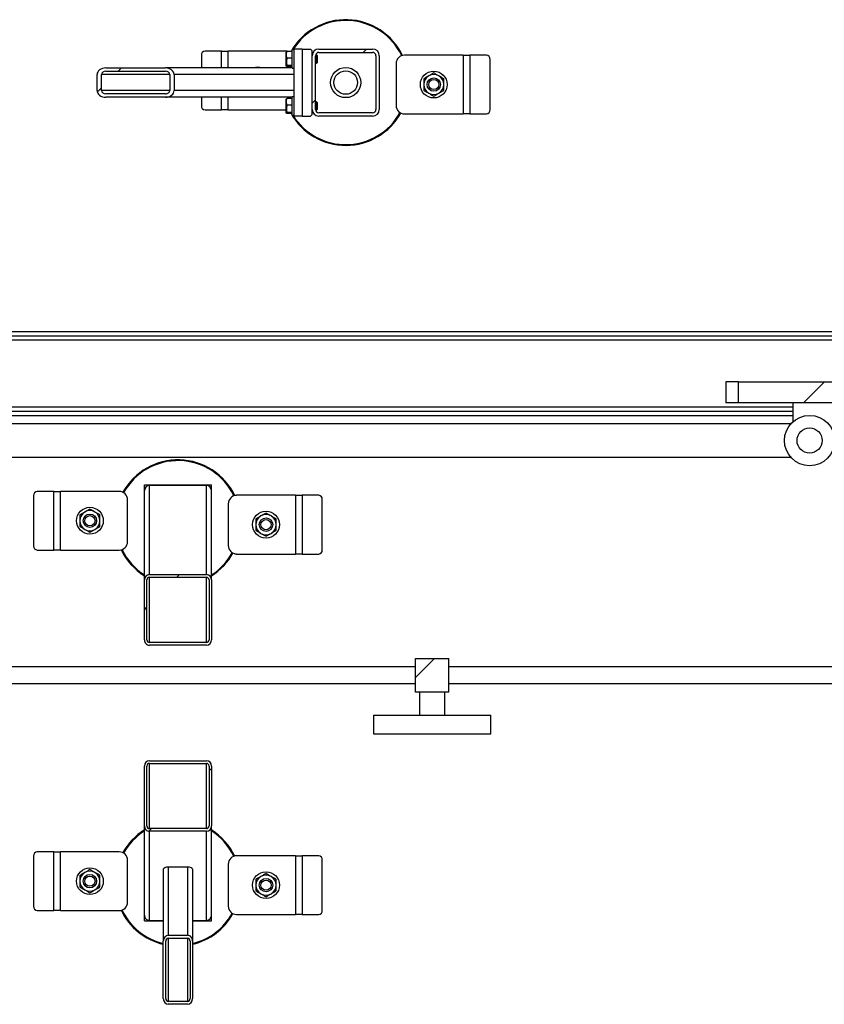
# Model space of a CAD drawing. Header units: millimetres. Extents: x 0 to 841, y 0 to 594.
# Tile 74 of 190: x 376 to 408, y 365 to 404. Entities that reach past the tile are written whole.
import ezdxf

# ---------------------------------------------------------------- set-up
doc = ezdxf.new("R2010")
doc.units = ezdxf.units.MM
doc.layers.add('TRAIT-FINS', color=9, linetype='Continuous')
doc.layers.add('TRAIT-FORT', color=4, linetype='Continuous', lineweight=25)

msp = doc.modelspace()

# ---------------------------------------------------------------- hatches: boundary and pattern name
at = {"layer": 'TRAIT-FINS'}
h = msp.add_hatch(dxfattribs=at)
h.set_pattern_fill('ANSI31', color=9, angle=3e-322, style=0)
edge = h.paths.add_edge_path(flags=0)
edge.add_arc((389.808, 402.766), 0.267, 0, 90)
edge.add_line((389.808, 403.033), (387.674, 403.033))
edge.add_arc((387.674, 402.766), 0.267, 90, 180)
edge.add_line((387.408, 402.766), (387.408, 400.633))
edge.add_arc((387.674, 400.633), 0.267, 180, 270)
edge.add_line((387.674, 400.366), (389.808, 400.366))
edge.add_arc((389.808, 400.633), 0.267, 270, 360)
edge.add_line((390.074, 400.633), (390.074, 402.766))
edge = h.paths.add_edge_path(flags=0)
edge.add_line((387.674, 402.9), (389.808, 402.9))
edge.add_arc((389.808, 402.766), 0.133, 0, 90, ccw=False)
edge.add_line((389.941, 402.766), (389.941, 400.633))
edge.add_arc((389.808, 400.633), 0.133, -90, 0, ccw=False)
edge.add_line((389.808, 400.5), (387.674, 400.5))
edge.add_arc((387.674, 400.633), 0.133, 180, 270, ccw=False)
edge.add_line((387.541, 400.633), (387.541, 402.766))
edge.add_arc((387.674, 402.766), 0.133, 90, 180, ccw=False)
h = msp.add_hatch(dxfattribs=at)
h.set_pattern_fill('ANSI31', color=9, angle=3e-322, style=0)
edge = h.paths.add_edge_path(flags=0)
edge.add_line((381.573, 402.283), (379.209, 402.283))
edge.add_ellipse((379.209, 402.016), major_axis=(-0.35, 0), ratio=0.761243, start_angle=270, end_angle=360)
edge.add_line((378.858, 402.016), (378.858, 401.383))
edge.add_ellipse((379.209, 401.383), major_axis=(-0.35, 0), ratio=0.761243, start_angle=0, end_angle=90)
edge.add_line((379.209, 401.116), (381.573, 401.116))
edge.add_ellipse((381.573, 401.383), major_axis=(-0.35, 0), ratio=0.761243, start_angle=90, end_angle=180)
edge.add_line((381.923, 401.383), (381.923, 402.016))
edge.add_ellipse((381.573, 402.016), major_axis=(-0.35, 0), ratio=0.761243, start_angle=180, end_angle=270)
edge = h.paths.add_edge_path(flags=0)
edge.add_line((379.209, 402.15), (381.573, 402.15))
edge.add_ellipse((381.573, 402.016), major_axis=(-0.175, 0), ratio=0.761243, start_angle=180, end_angle=270, ccw=False)
edge.add_line((381.748, 402.016), (381.748, 401.383))
edge.add_ellipse((381.573, 401.383), major_axis=(-0.175, 0), ratio=0.761243, start_angle=90, end_angle=180, ccw=False)
edge.add_line((381.573, 401.25), (379.209, 401.25))
edge.add_ellipse((379.209, 401.383), major_axis=(-0.175, 0), ratio=0.761243, start_angle=0, end_angle=90, ccw=False)
edge.add_line((379.033, 401.383), (379.033, 402.016))
edge.add_ellipse((379.209, 402.016), major_axis=(-0.175, 0), ratio=0.761243, start_angle=270, end_angle=360, ccw=False)
h = msp.add_hatch(dxfattribs=at)
h.set_pattern_fill('ANSI31', color=9, style=0)
h.paths.add_polyline_path([(404.343, 388.966), (410.006, 388.966), (410.006, 389.8), (404.343, 389.8)], flags=0)
h = msp.add_hatch(dxfattribs=at)
h.set_pattern_fill('ANSI31', color=9, style=0)
edge = h.paths.add_edge_path(flags=0)
edge.add_arc((407.174, 387.466), 0.5, 0, 360)
h = msp.add_hatch(dxfattribs=at)
h.set_pattern_fill('ANSI31', color=9, angle=3e-322, style=0)
edge = h.paths.add_edge_path(flags=0)
edge.add_ellipse((380.941, 379.542), major_axis=(0, 0.21), ratio=0.951057, start_angle=90, end_angle=180)
edge.add_line((380.941, 379.332), (383.208, 379.332))
edge.add_ellipse((383.208, 379.542), major_axis=(0, 0.21), ratio=0.951057, start_angle=180, end_angle=270)
edge.add_line((383.408, 379.542), (383.408, 381.925))
edge.add_ellipse((383.208, 381.925), major_axis=(0, 0.21), ratio=0.951057, start_angle=270, end_angle=360)
edge.add_line((383.208, 382.136), (380.941, 382.136))
edge.add_ellipse((380.941, 381.925), major_axis=(0, 0.21), ratio=0.951057, start_angle=0, end_angle=90)
edge.add_line((380.741, 381.925), (380.741, 379.542))
edge = h.paths.add_edge_path(flags=0)
edge.add_ellipse((383.208, 379.542), major_axis=(0, 0.105), ratio=0.951057, start_angle=180, end_angle=270, ccw=False)
edge.add_line((383.208, 379.437), (380.941, 379.437))
edge.add_ellipse((380.941, 379.542), major_axis=(0, 0.105), ratio=0.951057, start_angle=90, end_angle=180, ccw=False)
edge.add_line((380.841, 379.542), (380.841, 381.925))
edge.add_ellipse((380.941, 381.925), major_axis=(0, 0.105), ratio=0.951057, start_angle=0, end_angle=90, ccw=False)
edge.add_line((380.941, 382.03), (383.208, 382.03))
edge.add_ellipse((383.208, 381.925), major_axis=(0, 0.105), ratio=0.951057, start_angle=-90, end_angle=0, ccw=False)
edge.add_line((383.308, 381.925), (383.308, 379.542))
h = msp.add_hatch(dxfattribs=at)
h.set_pattern_fill('ANSI31', color=9, style=0)
h.paths.add_polyline_path([(391.508, 377.466), (392.841, 377.466), (392.841, 378.8), (391.508, 378.8)], flags=0)
h = msp.add_hatch(dxfattribs=at)
h.set_pattern_fill('ANSI31', color=9, angle=3e-322, style=0)
edge = h.paths.add_edge_path(flags=0)
edge.add_line((383.408, 372.141), (383.408, 374.524))
edge.add_ellipse((383.208, 374.524), major_axis=(0, 0.21), ratio=0.951057, start_angle=270, end_angle=360)
edge.add_line((383.208, 374.734), (380.941, 374.734))
edge.add_ellipse((380.941, 374.524), major_axis=(0, 0.21), ratio=0.951057, start_angle=360, end_angle=450)
edge.add_line((380.741, 374.524), (380.741, 372.141))
edge.add_ellipse((380.941, 372.141), major_axis=(0, 0.21), ratio=0.951057, start_angle=90, end_angle=180)
edge.add_line((380.941, 371.93), (383.208, 371.93))
edge.add_ellipse((383.208, 372.141), major_axis=(0, 0.21), ratio=0.951057, start_angle=180, end_angle=270)
edge = h.paths.add_edge_path(flags=0)
edge.add_line((383.208, 372.036), (380.941, 372.036))
edge.add_ellipse((380.941, 372.141), major_axis=(0, 0.105), ratio=0.951057, start_angle=90, end_angle=180, ccw=False)
edge.add_line((380.841, 372.141), (380.841, 374.524))
edge.add_ellipse((380.941, 374.524), major_axis=(0, 0.105), ratio=0.951057, start_angle=0, end_angle=90, ccw=False)
edge.add_line((380.941, 374.629), (383.208, 374.629))
edge.add_ellipse((383.208, 374.524), major_axis=(0, 0.105), ratio=0.951057, start_angle=270, end_angle=360, ccw=False)
edge.add_line((383.308, 374.524), (383.308, 372.141))
edge.add_ellipse((383.208, 372.141), major_axis=(0, 0.105), ratio=0.951057, start_angle=180, end_angle=270, ccw=False)
h = msp.add_hatch(dxfattribs=at)
h.set_pattern_fill('ANSI31', color=9, angle=3e-322, style=0)
edge = h.paths.add_edge_path(flags=0)
edge.add_line((382.658, 365.285), (382.658, 367.558))
edge.add_ellipse((382.458, 367.558), major_axis=(0, -0.235), ratio=0.850615, start_angle=90, end_angle=180)
edge.add_line((382.458, 367.793), (381.691, 367.793))
edge.add_ellipse((381.691, 367.558), major_axis=(0, -0.235), ratio=0.850615, start_angle=180, end_angle=270)
edge.add_line((381.491, 367.558), (381.491, 365.285))
edge.add_ellipse((381.691, 365.285), major_axis=(0, -0.235), ratio=0.850615, start_angle=270, end_angle=360)
edge.add_line((381.691, 365.05), (382.458, 365.05))
edge.add_ellipse((382.458, 365.285), major_axis=(0, -0.235), ratio=0.850615, start_angle=0, end_angle=90)
edge = h.paths.add_edge_path(flags=0)
edge.add_line((382.458, 365.167), (381.691, 365.167))
edge.add_ellipse((381.691, 365.285), major_axis=(0, -0.118), ratio=0.850615, start_angle=-90, end_angle=0, ccw=False)
edge.add_line((381.591, 365.285), (381.591, 367.558))
edge.add_ellipse((381.691, 367.558), major_axis=(0, -0.118), ratio=0.850615, start_angle=180, end_angle=270, ccw=False)
edge.add_line((381.691, 367.675), (382.458, 367.675))
edge.add_ellipse((382.458, 367.558), major_axis=(0, -0.118), ratio=0.850615, start_angle=90, end_angle=180, ccw=False)
edge.add_line((382.558, 367.558), (382.558, 365.285))
edge.add_ellipse((382.458, 365.285), major_axis=(0, -0.118), ratio=0.850615, start_angle=0, end_angle=90, ccw=False)

# ---------------------------------------------------------------- linework, layer by layer
at = {"layer": 'TRAIT-FORT', "color": 4, "linetype": 'Continuous', "lineweight": 25}
for p, q in [((383.808, 402.945), (383.149, 402.945)), ((383.808, 402.945), (384.075, 402.945)), ((383.808, 402.283), (383.808, 402.945)), ((386.408, 402.945), (384.075, 402.945)), ((384.075, 402.283), (384.075, 402.945)), ((386.384, 402.918), (386.374, 402.902)), ((386.374, 402.364), (386.374, 402.902)), ((386.608, 402.934), (386.408, 402.934)), ((386.674, 403), (386.608, 403)), ((386.608, 402.972), (386.608, 403)), ((386.608, 402.266), (386.608, 402.972)), ((386.674, 403.033), (386.674, 400.366)), ((387.008, 403.033), (386.674, 403.033)), ((387.008, 403.033), (387.008, 400.366)), ((387.008, 403.033), (387.341, 403.033)), ((387.408, 402.966), (387.341, 403.033)), ((387.408, 402.766), (387.408, 402.966)), ((387.674, 403.033), (389.808, 403.033)), ((387.674, 402.9), (389.808, 402.9)), ((383.004, 402.778), (383.004, 402.283)), ((386.608, 402.673), (386.408, 402.673)), ((387.41, 402.8), (387.408, 402.8)), ((387.408, 400.633), (387.408, 402.766)), ((387.541, 400.633), (387.541, 402.766)), ((387.541, 402.466), (387.584, 402.466)), ((387.584, 402.8), (387.545, 402.8)), ((387.608, 402.776), (387.584, 402.8)), ((387.584, 402.466), (387.584, 402.8)), ((387.584, 402.466), (387.608, 402.49)), ((387.608, 402.776), (387.608, 402.49)), ((389.941, 402.766), (389.941, 400.633)), ((390.074, 402.766), (390.074, 400.633)), ((393.407, 402.788), (391.073, 402.788)), ((393.407, 402.788), (393.407, 400.454)), ((393.407, 402.788), (393.673, 402.788)), ((393.673, 402.788), (393.673, 400.454)), ((394.333, 402.788), (393.673, 402.788)), ((394.477, 400.621), (394.477, 402.621)), ((379.209, 402.283), (381.573, 402.283)), ((379.209, 402.15), (381.573, 402.15)), ((386.608, 402.283), (381.573, 402.283)), ((386.374, 402.364), (386.384, 402.347)), ((386.608, 402.372), (386.408, 402.372)), ((386.608, 402.332), (386.408, 402.332)), ((386.608, 402.266), (386.674, 402.266)), ((390.74, 402.454), (390.74, 400.788)), ((378.858, 401.383), (378.858, 402.016)), ((379.033, 401.383), (379.033, 402.016)), ((381.748, 402.016), (379.033, 402.016)), ((381.748, 402.016), (381.748, 401.383)), ((381.923, 402.016), (381.923, 401.383)), ((386.674, 402.016), (381.923, 402.016)), ((381.748, 401.383), (379.033, 401.383)), ((386.674, 401.383), (381.923, 401.383)), ((381.573, 401.25), (379.209, 401.25)), ((381.573, 401.116), (379.209, 401.116)), ((386.608, 401.116), (381.573, 401.116)), ((383.004, 401.116), (383.004, 400.778)), ((383.808, 400.612), (383.808, 401.116)), ((384.075, 400.612), (384.075, 401.116)), ((386.384, 401.052), (386.374, 401.035)), ((386.374, 400.497), (386.374, 401.035)), ((386.608, 401.068), (386.408, 401.068)), ((386.674, 401.133), (386.608, 401.133)), ((386.608, 401.105), (386.608, 401.133)), ((386.608, 400.4), (386.608, 401.105)), ((387.584, 400.933), (387.541, 400.933)), ((387.608, 400.91), (387.584, 400.933)), ((387.584, 400.6), (387.584, 400.933)), ((387.608, 400.91), (387.608, 400.623)), ((383.149, 400.612), (383.808, 400.612)), ((384.075, 400.612), (383.808, 400.612)), ((384.075, 400.612), (386.374, 400.612)), ((386.608, 400.807), (386.408, 400.807)), ((387.408, 400.433), (387.408, 400.633)), ((387.408, 400.6), (387.41, 400.6)), ((387.545, 400.6), (387.584, 400.6)), ((387.584, 400.6), (387.608, 400.623)), ((386.374, 400.497), (386.384, 400.481)), ((386.608, 400.505), (386.408, 400.505)), ((386.608, 400.465), (386.408, 400.465)), ((386.608, 400.4), (386.674, 400.4)), ((387.008, 400.366), (386.674, 400.366)), ((387.008, 400.366), (387.341, 400.366)), ((387.341, 400.366), (387.408, 400.433)), ((389.808, 400.5), (387.674, 400.5)), ((389.808, 400.366), (387.674, 400.366)), ((391.073, 400.454), (393.407, 400.454)), ((393.673, 400.454), (393.407, 400.454)), ((393.673, 400.454), (394.333, 400.454)), ((329.547, 391.8), (535.841, 391.8)), ((329.547, 391.633), (535.841, 391.633)), ((329.547, 391.466), (535.841, 391.466)), ((403.841, 389.8), (403.841, 388.966)), ((404.343, 389.8), (403.841, 389.8)), ((404.343, 388.966), (404.343, 389.8)), ((404.343, 389.8), (410.006, 389.8)), ((353.841, 388.8), (406.508, 388.8)), ((404.343, 388.966), (403.841, 388.966)), ((410.006, 388.966), (404.343, 388.966)), ((406.508, 388.966), (406.508, 388.212)), ((353.841, 388.633), (406.508, 388.633)), ((353.841, 388.466), (406.508, 388.466)), ((406.429, 388.133), (353.92, 388.133)), ((353.92, 386.8), (406.429, 386.8)), ((380.741, 385.47), (380.741, 385.7)), ((380.741, 385.7), (383.408, 385.7)), ((383.208, 385.68), (380.941, 385.68)), ((380.941, 382.136), (380.941, 385.68)), ((383.208, 382.136), (383.208, 385.68)), ((383.408, 385.47), (383.408, 385.7)), ((376.338, 385.278), (376.338, 383.278)), ((377.142, 385.445), (376.482, 385.445)), ((377.142, 383.112), (377.142, 385.445)), ((377.142, 385.445), (377.408, 385.445)), ((377.408, 383.112), (377.408, 385.445)), ((379.742, 385.445), (377.408, 385.445)), ((380.741, 381.925), (380.741, 385.47)), ((383.408, 381.925), (383.408, 385.47)), ((386.74, 385.288), (384.407, 385.288)), ((386.74, 385.288), (386.74, 382.954)), ((386.74, 385.288), (387.007, 385.288)), ((387.007, 385.288), (387.007, 382.954)), ((387.666, 385.288), (387.007, 385.288)), ((380.075, 383.445), (380.075, 385.112)), ((384.073, 384.954), (384.073, 383.288)), ((387.811, 383.121), (387.811, 385.121)), ((376.482, 383.112), (377.142, 383.112)), ((377.408, 383.112), (377.142, 383.112)), ((377.408, 383.112), (379.742, 383.112)), ((384.407, 382.954), (386.74, 382.954)), ((387.007, 382.954), (386.74, 382.954)), ((387.007, 382.954), (387.666, 382.954)), ((380.941, 382.136), (383.208, 382.136)), ((380.741, 379.542), (380.741, 381.925)), ((380.841, 379.542), (380.841, 381.925)), ((380.941, 382.03), (383.208, 382.03)), ((380.941, 379.437), (380.941, 382.03)), ((383.208, 379.437), (383.208, 382.03)), ((383.308, 381.925), (383.308, 379.542)), ((383.408, 381.925), (383.408, 379.542)), ((383.208, 379.437), (380.941, 379.437)), ((383.208, 379.332), (380.941, 379.332)), ((391.508, 378.8), (392.841, 378.8)), ((391.508, 377.466), (391.508, 378.8)), ((392.841, 377.466), (392.841, 378.8)), ((391.508, 378.466), (318.324, 378.466)), ((449.841, 378.466), (392.841, 378.466)), ((318.324, 377.8), (391.508, 377.8)), ((392.841, 377.8), (449.841, 377.8)), ((392.841, 377.466), (391.508, 377.466)), ((391.674, 377.466), (391.674, 376.54)), ((392.674, 376.54), (392.674, 377.466)), ((389.841, 376.54), (389.841, 375.8)), ((389.841, 376.54), (394.508, 376.54)), ((394.508, 375.8), (394.508, 376.54)), ((389.841, 375.8), (394.508, 375.8)), ((380.941, 374.734), (383.208, 374.734)), ((380.741, 372.141), (380.741, 374.524)), ((380.841, 372.141), (380.841, 374.524)), ((380.941, 374.629), (383.208, 374.629)), ((380.941, 372.036), (380.941, 374.629)), ((383.208, 372.036), (383.208, 374.629)), ((383.308, 374.524), (383.308, 372.141)), ((383.408, 374.524), (383.408, 372.141)), ((380.741, 368.596), (380.741, 372.141)), ((383.208, 372.036), (380.941, 372.036)), ((383.208, 371.93), (380.941, 371.93)), ((380.941, 368.386), (380.941, 371.93)), ((383.208, 368.386), (383.208, 371.93)), ((383.408, 368.596), (383.408, 372.141)), ((376.338, 370.945), (376.338, 368.945)), ((377.142, 371.112), (376.482, 371.112)), ((377.142, 368.778), (377.142, 371.112)), ((377.142, 371.112), (377.408, 371.112)), ((379.742, 371.112), (377.408, 371.112)), ((377.408, 368.778), (377.408, 371.112)), ((380.075, 369.112), (380.075, 370.778)), ((386.74, 370.954), (384.407, 370.954)), ((386.74, 370.954), (386.74, 368.621)), ((386.74, 370.954), (387.007, 370.954)), ((387.007, 370.954), (387.007, 368.621)), ((387.666, 370.954), (387.007, 370.954)), ((387.811, 368.788), (387.811, 370.788)), ((381.491, 370.424), (381.491, 367.558)), ((382.458, 370.505), (381.691, 370.505)), ((381.691, 370.505), (381.691, 367.793)), ((382.458, 370.505), (382.458, 367.793)), ((382.658, 370.424), (382.658, 367.558)), ((384.073, 370.621), (384.073, 368.954)), ((376.482, 368.778), (377.142, 368.778)), ((377.408, 368.778), (377.142, 368.778)), ((377.408, 368.778), (379.742, 368.778)), ((380.741, 368.366), (380.741, 368.596)), ((383.408, 368.366), (383.408, 368.596)), ((384.407, 368.621), (386.74, 368.621)), ((387.007, 368.621), (386.74, 368.621)), ((387.007, 368.621), (387.666, 368.621)), ((380.741, 368.366), (381.491, 368.366)), ((380.941, 368.386), (381.491, 368.386)), ((382.658, 368.386), (383.208, 368.386)), ((382.658, 368.366), (383.408, 368.366)), ((381.691, 367.793), (382.458, 367.793)), ((381.691, 367.675), (382.458, 367.675)), ((381.691, 367.675), (381.691, 365.167)), ((382.458, 367.675), (382.458, 365.167)), ((381.491, 365.285), (381.491, 367.558)), ((381.591, 365.285), (381.591, 367.558)), ((382.558, 367.558), (382.558, 365.285)), ((382.658, 367.558), (382.658, 365.285)), ((382.458, 365.167), (381.691, 365.167)), ((382.458, 365.05), (381.691, 365.05))]:
    msp.add_line(p, q, dxfattribs=at)
at = {"layer": 'TRAIT-FORT', "color": 4, "linetype": 'Continuous', "lineweight": 25, "flags": 128}
msp.add_lwpolyline([(386.492, 402.934), (386.473, 402.939), (386.408, 402.945)], dxfattribs=at)
at = {"layer": 'TRAIT-FORT', "color": 4, "linetype": 'Continuous', "lineweight": 25}
for centre, radius in [((388.741, 401.7), 0.6), ((388.741, 401.7), 0.467), ((392.24, 401.621), 0.533), ((392.24, 401.621), 0.267), ((392.24, 401.621), 0.203), ((407.174, 387.466), 1), ((407.174, 387.466), 0.5), ((378.575, 384.278), 0.533), ((378.575, 384.278), 0.267), ((378.575, 384.278), 0.203), ((385.573, 384.121), 0.533), ((385.573, 384.121), 0.267), ((385.573, 384.121), 0.203), ((378.575, 369.945), 0.533), ((378.575, 369.945), 0.267), ((378.575, 369.945), 0.203), ((385.573, 369.788), 0.533), ((385.573, 369.788), 0.267), ((385.573, 369.788), 0.203)]:
    msp.add_circle(centre, radius, dxfattribs=at)
for centre, radius, start, end in [((388.741, 401.7), 2.5, 25.5671, 150.4041), ((388.741, 401.7), 2.467, 25.6934, 148.1952), ((383.161, 402.789), 0.157, 94.4019, 183.8113), ((387.674, 402.766), 0.267, 90, 180), ((387.674, 402.766), 0.133, 90, 180), ((389.808, 402.766), 0.267, 0, 90), ((389.808, 402.766), 0.133, 0, 90), ((391.073, 402.454), 0.333, 90, 180), ((394.321, 402.631), 0.157, 356.1887, 85.5981), ((385.242, 401.778), 0.533, 71.1266, 108.8734), ((392.24, 401.621), 0.4, 120, 180), ((392.24, 401.621), 0.4, 60, 120), ((392.24, 401.621), 0.4, 0, 60), ((392.24, 401.621), 0.4, 180, 240), ((392.24, 401.621), 0.4, 300, 0), ((392.24, 401.621), 0.4, 240, 300), ((383.161, 400.768), 0.157, 176.1887, 265.5981), ((387.674, 400.633), 0.267, 180, 270), ((387.674, 400.633), 0.133, 180, 270), ((389.808, 400.633), 0.267, 270, 0), ((389.808, 400.633), 0.133, 270, 0), ((391.073, 400.788), 0.333, 180, 270), ((394.321, 400.611), 0.157, 274.4019, 3.8113), ((388.741, 401.7), 2.5, 209.5959, 331.0064), ((388.741, 401.7), 2.467, 211.8048, 331.0037), ((382.074, 384.2), 2.5, 25.5671, 151.0064), ((382.074, 384.2), 2.467, 25.6934, 151.0037), ((376.494, 385.289), 0.157, 94.4019, 183.8113), ((379.742, 385.112), 0.333, 360, 90), ((384.407, 384.954), 0.333, 90, 180), ((387.654, 385.131), 0.157, 356.1887, 85.5981), ((378.575, 384.278), 0.4, 120, 180), ((378.575, 384.278), 0.4, 60, 120), ((378.575, 384.278), 0.4, 0, 60), ((385.573, 384.121), 0.4, 120, 180), ((385.573, 384.121), 0.4, 60, 120), ((385.573, 384.121), 0.4, 0, 60), ((378.575, 384.278), 0.4, 180, 240), ((378.575, 384.278), 0.4, 300, 0), ((385.573, 384.121), 0.4, 180, 240), ((385.573, 384.121), 0.4, 300, 0), ((378.575, 384.278), 0.4, 240, 300), ((385.573, 384.121), 0.4, 240, 300), ((379.742, 383.445), 0.333, 270, 360), ((384.407, 383.288), 0.333, 180, 270), ((376.494, 383.268), 0.157, 176.1887, 265.5981), ((382.074, 384.2), 2.5, 205.5671, 237.769), ((382.074, 384.2), 2.467, 205.6934, 237.2796), ((382.074, 384.2), 2.467, 302.7204, 331.0037), ((382.074, 384.2), 2.5, 302.231, 331.0064), ((387.654, 383.111), 0.157, 274.4019, 3.8113), ((382.074, 369.866), 2.5, 122.231, 151.0064), ((382.074, 369.866), 2.467, 122.7204, 151.0037), ((382.074, 369.866), 2.5, 25.5671, 57.769), ((382.074, 369.866), 2.467, 25.6934, 57.2796), ((376.494, 370.955), 0.157, 94.4019, 183.8113), ((379.742, 370.778), 0.333, 360, 90), ((384.407, 370.621), 0.333, 90, 180), ((387.654, 370.798), 0.157, 356.1887, 85.5981), ((378.575, 369.945), 0.4, 120, 180), ((378.575, 369.945), 0.4, 60, 120), ((378.575, 369.945), 0.4, 0, 60), ((385.573, 369.788), 0.4, 120, 180), ((385.573, 369.788), 0.4, 60, 120), ((385.573, 369.788), 0.4, 0, 60), ((378.575, 369.945), 0.4, 180, 240), ((378.575, 369.945), 0.4, 240, 300), ((378.575, 369.945), 0.4, 300, 0), ((385.573, 369.788), 0.4, 180, 240), ((385.573, 369.788), 0.4, 300, 0), ((385.573, 369.788), 0.4, 240, 300), ((376.494, 368.935), 0.157, 176.1887, 265.5981), ((379.742, 369.112), 0.333, 270, 360), ((382.074, 369.866), 2.467, 205.6934, 256.3207), ((384.407, 368.954), 0.333, 180, 270), ((382.074, 369.866), 2.5, 205.5671, 256.5066), ((382.074, 369.866), 2.467, 283.6793, 331.0037), ((382.074, 369.866), 2.5, 283.4934, 331.0064), ((387.654, 368.777), 0.157, 274.4019, 3.8113)]:
    msp.add_arc(centre, radius, start, end, dxfattribs=at)
for centre, major_axis, ratio, start_param, end_param in [((379.209, 402.016), (-0.35, 0), 0.761243, 4.712389, 6.283185), ((379.209, 402.016), (-0.175, 0), 0.761243, 4.712389, 6.283185), ((381.573, 402.016), (-0.35, 0), 0.761243, 3.141593, 4.712389), ((381.573, 402.016), (-0.175, 0), 0.761243, 3.141593, 4.712389), ((379.209, 401.383), (-0.35, 0), 0.761243, 0, 1.570796), ((379.209, 401.383), (-0.175, 0), 0.761243, 0, 1.570796), ((381.573, 401.383), (-0.35, 0), 0.761243, 1.570796, 3.141593), ((381.573, 401.383), (-0.175, 0), 0.761243, 1.570796, 3.141593), ((380.941, 385.47), (0, 0.21), 0.951057, 0, 1.570796), ((383.208, 385.47), (0, 0.21), 0.951057, 4.712389, 6.283185), ((380.941, 381.925), (0, 0.21), 0.951057, 0, 1.570796), ((383.208, 381.925), (0, 0.21), 0.951057, 4.712389, 6.283185), ((380.941, 381.925), (0, 0.105), 0.951057, 0, 1.570796), ((383.208, 381.925), (0, 0.105), 0.951057, 4.712389, 6.283185), ((380.941, 379.542), (0, 0.21), 0.951057, 1.570796, 3.141593), ((380.941, 379.542), (0, 0.105), 0.951057, 1.570796, 3.141593), ((383.208, 379.542), (0, 0.105), 0.951057, 3.141593, 4.712389), ((383.208, 379.542), (0, 0.21), 0.951057, 3.141593, 4.712389), ((380.941, 374.524), (0, 0.21), 0.951057, 0, 1.570796), ((383.208, 374.524), (0, 0.21), 0.951057, 4.712389, 6.283185), ((380.941, 374.524), (0, 0.105), 0.951057, 0, 1.570796), ((383.208, 374.524), (0, 0.105), 0.951057, 4.712389, 6.283185), ((380.941, 372.141), (0, 0.21), 0.951057, 1.570796, 3.141593), ((380.941, 372.141), (0, 0.105), 0.951057, 1.570796, 3.141593), ((383.208, 372.141), (0, 0.21), 0.951057, 3.141593, 4.712389), ((383.208, 372.141), (0, 0.105), 0.951057, 3.141593, 4.712389), ((381.691, 370.424), (0.2, 0), 0.40505, 1.570796, 3.141593), ((382.458, 370.424), (0.2, 0), 0.40505, 0, 1.570796), ((380.941, 368.596), (0, 0.21), 0.951057, 1.570796, 3.141593), ((383.208, 368.596), (0, 0.21), 0.951057, 3.141593, 4.712389), ((381.691, 367.558), (0, -0.235), 0.850615, 3.141593, 4.712389), ((381.691, 367.558), (0, -0.118), 0.850615, 3.141593, 4.712389), ((382.458, 367.558), (0, -0.235), 0.850615, 1.570796, 3.141593), ((382.458, 367.558), (0, -0.118), 0.850615, 1.570796, 3.141593), ((381.691, 365.285), (0, -0.235), 0.850615, 4.712389, 6.283185), ((381.691, 365.285), (0, -0.118), 0.850615, 4.712389, 6.283185), ((382.458, 365.285), (0, -0.235), 0.850615, 0, 1.570796), ((382.458, 365.285), (0, -0.118), 0.850615, 0, 1.570796)]:
    msp.add_ellipse(centre, major_axis=major_axis, ratio=ratio, start_param=start_param, end_param=end_param, dxfattribs=at)
for points, knots in [([(386.408, 402.673), (386.4, 402.696), (386.386, 402.742), (386.38, 402.81), (386.388, 402.874), (386.401, 402.914), (386.408, 402.934)], [0, 0, 0, 0, 0.264605, 0.534948, 0.765343, 1, 1, 1, 1]), ([(386.384, 402.918), (386.384, 402.919), (386.384, 402.923), (386.394, 402.928), (386.405, 402.933), (386.408, 402.934)], [0, 0, 0, 0, 0.082237, 0.737977, 1, 1, 1, 1]), ([(386.408, 402.673), (386.4, 402.647), (386.386, 402.594), (386.38, 402.516), (386.388, 402.441), (386.401, 402.395), (386.408, 402.372)], [0, 0, 0, 0, 0.264605, 0.534948, 0.765343, 1, 1, 1, 1]), ([(386.408, 402.332), (386.398, 402.337), (386.381, 402.345), (386.382, 402.358), (386.394, 402.366), (386.405, 402.371), (386.408, 402.372)], [0, 0, 0, 0, 0.385549, 0.637642, 0.896546, 1, 1, 1, 1]), ([(392.24, 402.083), (392.207, 402.064), (392.141, 402.026), (392.074, 401.987), (392.04, 401.967)], [0, 0, 0, 0, 0.498165, 1, 1, 1, 1]), ([(392.44, 401.967), (392.407, 401.987), (392.339, 402.025), (392.273, 402.064), (392.24, 402.083)], [0, 0, 0, 0, 0.497844, 1, 1, 1, 1]), ([(392.04, 401.967), (392.007, 401.948), (391.939, 401.909), (391.873, 401.871), (391.84, 401.852)], [0, 0, 0, 0, 0.497844, 1, 1, 1, 1]), ([(391.84, 401.852), (391.84, 401.814), (391.84, 401.737), (391.84, 401.66), (391.84, 401.621)], [0, 0, 0, 0, 0.498165, 1, 1, 1, 1]), ([(392.64, 401.852), (392.607, 401.871), (392.541, 401.909), (392.474, 401.948), (392.44, 401.967)], [0, 0, 0, 0, 0.498165, 1, 1, 1, 1]), ([(392.64, 401.621), (392.64, 401.66), (392.64, 401.737), (392.64, 401.813), (392.64, 401.852)], [0, 0, 0, 0, 0.497844, 1, 1, 1, 1]), ([(391.84, 401.621), (391.84, 401.582), (391.84, 401.505), (391.84, 401.428), (391.84, 401.39)], [0, 0, 0, 0, 0.497844, 1, 1, 1, 1]), ([(391.84, 401.39), (391.873, 401.371), (391.939, 401.333), (392.006, 401.294), (392.04, 401.275)], [0, 0, 0, 0, 0.498165, 1, 1, 1, 1]), ([(392.44, 401.275), (392.473, 401.294), (392.54, 401.333), (392.607, 401.371), (392.64, 401.39)], [0, 0, 0, 0, 0.4978438, 1, 1, 1, 1]), ([(392.64, 401.39), (392.64, 401.428), (392.64, 401.505), (392.64, 401.582), (392.64, 401.621)], [0, 0, 0, 0, 0.498165, 1, 1, 1, 1]), ([(386.408, 400.807), (386.4, 400.829), (386.386, 400.875), (386.38, 400.943), (386.388, 401.008), (386.401, 401.048), (386.408, 401.068)], [0, 0, 0, 0, 0.264605, 0.534948, 0.765343, 1, 1, 1, 1]), ([(386.384, 401.052), (386.384, 401.052), (386.384, 401.056), (386.394, 401.062), (386.405, 401.066), (386.408, 401.068)], [0, 0, 0, 0, 0.082237, 0.737977, 1, 1, 1, 1]), ([(392.04, 401.275), (392.073, 401.255), (392.14, 401.217), (392.207, 401.178), (392.24, 401.159)], [0, 0, 0, 0, 0.4978438, 1, 1, 1, 1]), ([(392.24, 401.159), (392.273, 401.178), (392.339, 401.216), (392.406, 401.255), (392.44, 401.275)], [0, 0, 0, 0, 0.498165, 1, 1, 1, 1]), ([(386.408, 400.807), (386.4, 400.781), (386.386, 400.728), (386.38, 400.649), (386.388, 400.574), (386.401, 400.528), (386.408, 400.505)], [0, 0, 0, 0, 0.264605, 0.534948, 0.765343, 1, 1, 1, 1]), ([(386.408, 400.465), (386.398, 400.47), (386.381, 400.479), (386.382, 400.491), (386.394, 400.499), (386.405, 400.504), (386.408, 400.505)], [0, 0, 0, 0, 0.385549, 0.637642, 0.896546, 1, 1, 1, 1]), ([(378.375, 384.625), (378.342, 384.605), (378.275, 384.567), (378.208, 384.528), (378.175, 384.509)], [0, 0, 0, 0, 0.497844, 1, 1, 1, 1]), ([(378.175, 384.509), (378.175, 384.471), (378.175, 384.395), (378.175, 384.317), (378.175, 384.278)], [0, 0, 0, 0, 0.498165, 1, 1, 1, 1]), ([(378.575, 384.74), (378.542, 384.721), (378.476, 384.683), (378.409, 384.644), (378.375, 384.625)], [0, 0, 0, 0, 0.498165, 1, 1, 1, 1]), ([(378.775, 384.625), (378.742, 384.644), (378.675, 384.683), (378.608, 384.721), (378.575, 384.74)], [0, 0, 0, 0, 0.497844, 1, 1, 1, 1]), ([(378.975, 384.509), (378.942, 384.528), (378.876, 384.567), (378.809, 384.605), (378.775, 384.625)], [0, 0, 0, 0, 0.498165, 1, 1, 1, 1]), ([(378.975, 384.278), (378.975, 384.317), (378.975, 384.394), (378.975, 384.471), (378.975, 384.509)], [0, 0, 0, 0, 0.4978438, 1, 1, 1, 1]), ([(385.373, 384.467), (385.34, 384.448), (385.273, 384.409), (385.207, 384.371), (385.173, 384.352)], [0, 0, 0, 0, 0.497844, 1, 1, 1, 1]), ([(385.573, 384.583), (385.54, 384.564), (385.474, 384.526), (385.407, 384.487), (385.373, 384.467)], [0, 0, 0, 0, 0.498165, 1, 1, 1, 1]), ([(385.773, 384.467), (385.74, 384.487), (385.673, 384.525), (385.607, 384.564), (385.573, 384.583)], [0, 0, 0, 0, 0.497844, 1, 1, 1, 1]), ([(385.973, 384.352), (385.94, 384.371), (385.874, 384.409), (385.807, 384.448), (385.773, 384.467)], [0, 0, 0, 0, 0.498165, 1, 1, 1, 1]), ([(378.175, 384.278), (378.175, 384.24), (378.175, 384.162), (378.175, 384.086), (378.175, 384.047)], [0, 0, 0, 0, 0.497844, 1, 1, 1, 1]), ([(378.975, 384.047), (378.975, 384.085), (378.975, 384.162), (378.975, 384.239), (378.975, 384.278)], [0, 0, 0, 0, 0.4981655, 1, 1, 1, 1]), ([(385.173, 384.352), (385.173, 384.314), (385.173, 384.237), (385.173, 384.16), (385.173, 384.121)], [0, 0, 0, 0, 0.498165, 1, 1, 1, 1]), ([(385.173, 384.121), (385.173, 384.082), (385.173, 384.005), (385.173, 383.928), (385.173, 383.89)], [0, 0, 0, 0, 0.497844, 1, 1, 1, 1]), ([(385.973, 384.121), (385.973, 384.16), (385.973, 384.237), (385.973, 384.313), (385.973, 384.352)], [0, 0, 0, 0, 0.497844, 1, 1, 1, 1]), ([(385.973, 383.89), (385.973, 383.928), (385.973, 384.005), (385.973, 384.082), (385.973, 384.121)], [0, 0, 0, 0, 0.498165, 1, 1, 1, 1]), ([(378.175, 384.047), (378.208, 384.028), (378.274, 383.99), (378.341, 383.951), (378.375, 383.932)], [0, 0, 0, 0, 0.498165, 1, 1, 1, 1]), ([(378.375, 383.932), (378.408, 383.913), (378.476, 383.874), (378.542, 383.836), (378.575, 383.816)], [0, 0, 0, 0, 0.497844, 1, 1, 1, 1]), ([(378.575, 383.816), (378.608, 383.835), (378.674, 383.874), (378.741, 383.912), (378.775, 383.932)], [0, 0, 0, 0, 0.498165, 1, 1, 1, 1]), ([(378.775, 383.932), (378.808, 383.951), (378.876, 383.99), (378.942, 384.028), (378.975, 384.047)], [0, 0, 0, 0, 0.497844, 1, 1, 1, 1]), ([(385.173, 383.89), (385.206, 383.871), (385.273, 383.833), (385.34, 383.794), (385.373, 383.775)], [0, 0, 0, 0, 0.498165, 1, 1, 1, 1]), ([(385.373, 383.775), (385.407, 383.755), (385.474, 383.717), (385.54, 383.678), (385.573, 383.659)], [0, 0, 0, 0, 0.4978438, 1, 1, 1, 1]), ([(385.573, 383.659), (385.606, 383.678), (385.673, 383.716), (385.74, 383.755), (385.773, 383.775)], [0, 0, 0, 0, 0.498165, 1, 1, 1, 1]), ([(385.773, 383.775), (385.807, 383.794), (385.874, 383.833), (385.94, 383.871), (385.973, 383.89)], [0, 0, 0, 0, 0.4978438, 1, 1, 1, 1]), ([(378.575, 370.407), (378.542, 370.388), (378.476, 370.35), (378.409, 370.311), (378.375, 370.291)], [0, 0, 0, 0, 0.498165, 1, 1, 1, 1]), ([(378.775, 370.291), (378.742, 370.311), (378.675, 370.349), (378.608, 370.388), (378.575, 370.407)], [0, 0, 0, 0, 0.497844, 1, 1, 1, 1]), ([(378.375, 370.291), (378.342, 370.272), (378.275, 370.233), (378.208, 370.195), (378.175, 370.176)], [0, 0, 0, 0, 0.497844, 1, 1, 1, 1]), ([(378.175, 370.176), (378.175, 370.138), (378.175, 370.061), (378.175, 369.984), (378.175, 369.945)], [0, 0, 0, 0, 0.498165, 1, 1, 1, 1]), ([(378.975, 370.176), (378.942, 370.195), (378.876, 370.233), (378.809, 370.272), (378.775, 370.291)], [0, 0, 0, 0, 0.498165, 1, 1, 1, 1]), ([(378.975, 369.945), (378.975, 369.984), (378.975, 370.061), (378.975, 370.137), (378.975, 370.176)], [0, 0, 0, 0, 0.4978438, 1, 1, 1, 1]), ([(385.373, 370.134), (385.34, 370.115), (385.273, 370.076), (385.207, 370.038), (385.173, 370.019)], [0, 0, 0, 0, 0.497844, 1, 1, 1, 1]), ([(385.173, 370.019), (385.173, 369.98), (385.173, 369.904), (385.173, 369.826), (385.173, 369.788)], [0, 0, 0, 0, 0.498165, 1, 1, 1, 1]), ([(385.573, 370.249), (385.54, 370.23), (385.474, 370.192), (385.407, 370.153), (385.373, 370.134)], [0, 0, 0, 0, 0.498165, 1, 1, 1, 1]), ([(385.773, 370.134), (385.74, 370.153), (385.673, 370.192), (385.607, 370.23), (385.573, 370.249)], [0, 0, 0, 0, 0.497844, 1, 1, 1, 1]), ([(385.973, 370.019), (385.94, 370.038), (385.874, 370.076), (385.807, 370.115), (385.773, 370.134)], [0, 0, 0, 0, 0.498165, 1, 1, 1, 1]), ([(385.973, 369.788), (385.973, 369.826), (385.973, 369.904), (385.973, 369.98), (385.973, 370.019)], [0, 0, 0, 0, 0.497844, 1, 1, 1, 1]), ([(378.175, 369.945), (378.175, 369.906), (378.175, 369.829), (378.175, 369.752), (378.175, 369.714)], [0, 0, 0, 0, 0.497844, 1, 1, 1, 1]), ([(378.175, 369.714), (378.208, 369.695), (378.274, 369.657), (378.341, 369.618), (378.375, 369.599)], [0, 0, 0, 0, 0.498165, 1, 1, 1, 1]), ([(378.375, 369.599), (378.408, 369.579), (378.476, 369.541), (378.542, 369.502), (378.575, 369.483)], [0, 0, 0, 0, 0.497844, 1, 1, 1, 1]), ([(378.575, 369.483), (378.608, 369.502), (378.674, 369.54), (378.741, 369.579), (378.775, 369.599)], [0, 0, 0, 0, 0.498165, 1, 1, 1, 1]), ([(378.775, 369.599), (378.808, 369.618), (378.876, 369.657), (378.942, 369.695), (378.975, 369.714)], [0, 0, 0, 0, 0.497844, 1, 1, 1, 1]), ([(378.975, 369.714), (378.975, 369.752), (378.975, 369.829), (378.975, 369.906), (378.975, 369.945)], [0, 0, 0, 0, 0.4981655, 1, 1, 1, 1]), ([(385.173, 369.788), (385.173, 369.749), (385.173, 369.672), (385.173, 369.595), (385.173, 369.557)], [0, 0, 0, 0, 0.497844, 1, 1, 1, 1]), ([(385.973, 369.557), (385.973, 369.595), (385.973, 369.671), (385.973, 369.749), (385.973, 369.788)], [0, 0, 0, 0, 0.498165, 1, 1, 1, 1]), ([(385.173, 369.557), (385.206, 369.538), (385.273, 369.499), (385.34, 369.461), (385.373, 369.441)], [0, 0, 0, 0, 0.498165, 1, 1, 1, 1]), ([(385.373, 369.441), (385.407, 369.422), (385.474, 369.383), (385.54, 369.345), (385.573, 369.326)], [0, 0, 0, 0, 0.4978438, 1, 1, 1, 1]), ([(385.573, 369.326), (385.606, 369.345), (385.673, 369.383), (385.74, 369.422), (385.773, 369.441)], [0, 0, 0, 0, 0.498165, 1, 1, 1, 1]), ([(385.773, 369.441), (385.807, 369.46), (385.874, 369.499), (385.94, 369.537), (385.973, 369.557)], [0, 0, 0, 0, 0.4978438, 1, 1, 1, 1])]:
    msp.add_open_spline(points, degree=3, knots=knots, dxfattribs=at)

doc.saveas('drawing.dxf')
